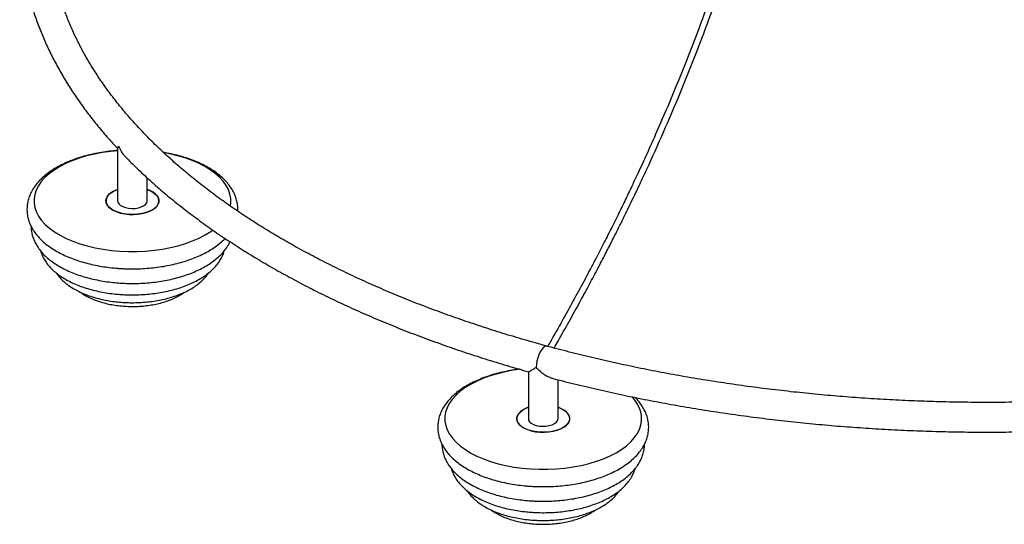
# Paper-space layout '_Trimétrica' of a CAD drawing. Header units: millimetres. Extents: x -887 to 99, y -668 to 767.
# Tile 1 of 5: x -851 to -386, y -644 to -406. Entities that reach past the tile are written whole.
import ezdxf

# ---------------------------------------------------------------- set-up
doc = ezdxf.new("R2010")
doc.units = ezdxf.units.MM

psp = doc.layouts.new('_Trimétrica')

# ---------------------------------------------------------------- linework, layer by layer
at = {"color": 7, "linetype": 'Continuous', "lineweight": 25}
for p, q in [((-804.87, -466.62), (-804.87, -491.42)), ((-790.87, -491.42), (-790.87, -480.58)), ((-611.04, -571.98), (-611.04, -594.14)), ((-597.04, -594.14), (-597.04, -575.79))]:
    psp.add_line(p, q, dxfattribs=at)
at = {"color": 7, "linetype": 'Continuous', "lineweight": 25, "flags": 128}
for points in [[(-804.87, -467.77), (-808.09, -468.08), (-812, -468.63), (-815.81, -469.35), (-819.47, -470.24), (-822.97, -471.29), (-826.28, -472.5), (-829.38, -473.84), (-832.23, -475.33), (-834.82, -476.93), (-837.14, -478.64), (-839.15, -480.46), (-840.85, -482.35), (-842.22, -484.31), (-843.25, -486.33), (-843.94, -488.39), (-844.28, -490.47), (-844.26, -492.56), (-843.89, -494.63), (-843.17, -496.69), (-842.11, -498.7), (-840.71, -500.66), (-838.98, -502.55), (-836.94, -504.35), (-834.61, -506.06), (-831.99, -507.65), (-829.11, -509.12), (-826, -510.46), (-822.67, -511.65), (-819.15, -512.68), (-815.47, -513.56), (-811.66, -514.26), (-807.74, -514.8), (-803.75, -515.15), (-799.71, -515.32), (-795.66, -515.32), (-791.62, -515.13), (-787.64, -514.75), (-783.73, -514.21), (-779.92, -513.49), (-776.26, -512.6), (-772.76, -511.55), (-769.45, -510.34), (-766.35, -508.99), (-763.5, -507.51), (-760.9, -505.91), (-759.9, -505.2)], [(-751.65, -493.81), (-751.45, -492.37), (-751.47, -490.28), (-751.84, -488.2), (-752.56, -486.15), (-753.62, -484.14), (-755.02, -482.18), (-756.75, -480.29), (-758.79, -478.49), (-761.12, -476.78), (-763.74, -475.19), (-766.62, -473.72), (-769.73, -472.38), (-773.06, -471.19), (-776.58, -470.16), (-780.26, -469.28), (-783.02, -468.75)], [(-790.87, -486.09), (-790.25, -486.32), (-788.68, -487.05), (-787.38, -487.91), (-786.38, -488.88), (-785.71, -489.91), (-785.39, -490.99), (-785.43, -492.08), (-785.83, -493.16), (-786.57, -494.18), (-787.64, -495.12), (-789, -495.96), (-790.62, -496.67), (-792.45, -497.22), (-794.43, -497.61), (-796.51, -497.82), (-798.63, -497.85), (-800.72, -497.69), (-802.74, -497.35), (-804.61, -496.84), (-806.3, -496.17), (-807.73, -495.37), (-808.89, -494.45), (-809.73, -493.45), (-810.22, -492.39), (-810.36, -491.3), (-810.14, -490.21), (-809.57, -489.16), (-808.66, -488.18), (-807.44, -487.28), (-805.95, -486.51), (-804.87, -486.09)], [(-804.87, -486.09), (-805.3, -486.24), (-806.89, -486.97), (-808.22, -487.82), (-809.26, -488.77), (-809.96, -489.8), (-810.32, -490.88), (-810.32, -491.97), (-809.96, -493.04), (-809.25, -494.07), (-808.22, -495.03), (-806.89, -495.88), (-805.29, -496.6), (-803.49, -497.17), (-801.52, -497.58), (-799.45, -497.81)], [(-799.45, -497.81), (-797.33, -497.85), (-795.23, -497.71), (-793.2, -497.39), (-791.31, -496.9), (-789.6, -496.25), (-788.14, -495.46), (-786.95, -494.56), (-786.08, -493.56), (-785.54, -492.51), (-785.36, -491.42), (-785.55, -490.33), (-786.08, -489.27), (-786.95, -488.28), (-788.14, -487.37), (-789.61, -486.59), (-790.87, -486.09)], [(-804.87, -491.42), (-804.74, -492.09), (-804.28, -492.86), (-803.5, -493.56), (-802.43, -494.15), (-801.13, -494.61)], [(-801.13, -494.61), (-799.67, -494.9), (-798.12, -495.02), (-796.56, -494.96), (-795.06, -494.72), (-793.71, -494.32), (-792.56, -493.77), (-791.68, -493.1), (-791.1, -492.35), (-790.87, -491.55), (-790.87, -491.42)], [(-614.98, -570.89), (-618.18, -571.36), (-621.98, -572.08), (-625.65, -572.97), (-629.15, -574.02), (-632.46, -575.22), (-635.55, -576.57), (-638.41, -578.05), (-641, -579.65), (-643.31, -581.37), (-645.33, -583.18), (-647.02, -585.08), (-648.39, -587.04), (-649.43, -589.06), (-650.12, -591.11), (-650.45, -593.19), (-650.44, -595.28), (-650.07, -597.36), (-649.35, -599.41), (-648.29, -601.43), (-646.89, -603.38), (-645.16, -605.27), (-643.12, -607.08), (-640.78, -608.78), (-638.17, -610.37), (-635.29, -611.84), (-632.17, -613.18), (-628.85, -614.37), (-625.33, -615.41), (-621.65, -616.28), (-617.84, -616.99), (-613.92, -617.52), (-609.93, -617.87), (-605.89, -618.05), (-601.84, -618.04), (-597.8, -617.85), (-593.81, -617.48), (-589.9, -616.93), (-586.1, -616.21), (-582.43, -615.32), (-578.93, -614.27), (-575.62, -613.07), (-572.53, -611.72), (-569.67, -610.24), (-567.08, -608.63), (-564.77, -606.92), (-562.76, -605.11), (-561.06, -603.21), (-559.69, -601.25), (-558.66, -599.23), (-557.97, -597.17), (-557.63, -595.1), (-557.65, -593.01), (-558.01, -590.93), (-558.73, -588.88), (-559.8, -586.86), (-561.2, -584.9), (-562.19, -583.77)], [(-597.04, -588.81), (-596.42, -589.04), (-594.86, -589.78), (-593.56, -590.64), (-592.56, -591.6), (-591.89, -592.64), (-591.57, -593.72), (-591.61, -594.81), (-592.01, -595.88), (-592.75, -596.9), (-593.82, -597.85), (-595.18, -598.68), (-596.8, -599.39), (-598.62, -599.95), (-600.6, -600.33), (-602.68, -600.54), (-604.8, -600.57), (-606.9, -600.41), (-608.92, -600.07), (-610.79, -599.56), (-612.47, -598.9), (-613.91, -598.1), (-615.07, -597.18), (-615.9, -596.18), (-616.4, -595.11), (-616.54, -594.02), (-616.32, -592.94), (-615.75, -591.89), (-614.84, -590.9), (-613.62, -590.01), (-612.12, -589.23), (-611.04, -588.81)], [(-611.04, -588.81), (-611.48, -588.97), (-613.07, -589.69), (-614.4, -590.54), (-615.43, -591.49), (-616.14, -592.52), (-616.5, -593.6), (-616.5, -594.69), (-616.14, -595.77), (-615.43, -596.8), (-614.4, -597.75), (-613.06, -598.6), (-611.47, -599.32), (-609.67, -599.89), (-607.7, -600.3), (-605.63, -600.53)], [(-605.63, -600.53), (-603.51, -600.58), (-601.4, -600.44), (-599.38, -600.12), (-597.48, -599.63), (-595.78, -598.98), (-594.31, -598.19), (-593.13, -597.28), (-592.25, -596.29), (-591.72, -595.23), (-591.54, -594.14), (-591.72, -593.05), (-592.26, -592), (-593.13, -591), (-594.32, -590.1), (-595.79, -589.31), (-597.04, -588.81)], [(-611.04, -594.14), (-610.92, -594.82), (-610.46, -595.59), (-609.67, -596.29), (-608.61, -596.88), (-607.31, -597.33)], [(-607.31, -597.33), (-605.85, -597.63), (-604.3, -597.75), (-602.74, -597.69), (-601.24, -597.45), (-599.88, -597.04), (-598.73, -596.49), (-597.85, -595.83), (-597.28, -595.07), (-597.05, -594.28), (-597.04, -594.14)]]:
    psp.add_lwpolyline(points, dxfattribs=at)
at = {"color": 8, "linetype": 'Continuous', "lineweight": 25, "flags": 128}
psp.add_lwpolyline([(-602.21, -559.96), (-602.63, -559.92), (-603.32, -560.16), (-604.04, -560.71), (-604.77, -561.57), (-605.46, -562.69), (-606.08, -564.01), (-606.6, -565.47), (-606.99, -566.98), (-607.23, -568.49), (-607.31, -569.9)], dxfattribs=at)
at = {"color": 7, "linetype": 'Continuous', "lineweight": 25}
for points, knots in [([(-396.27, 501.84), (-396.41, 499.18), (-396.77, 492.29), (-397.69, 481.05), (-398.93, 468.24), (-400.68, 453.12), (-403.04, 435.56), (-406.13, 415.46), (-409.89, 393.36), (-414.33, 369.25), (-419.4, 343.16), (-424.61, 317.04), (-429.83, 290.92), (-434.89, 264.98), (-439.66, 239.26), (-444, 213.81), (-447.79, 188.55), (-451.04, 163.37), (-453.81, 138.28), (-456.16, 113.27), (-458.14, 88.49), (-459.83, 63.92), (-461.29, 39.51), (-462.59, 15.22), (-463.89, -10.52), (-465.25, -37.77), (-466.8, -66.62), (-468.58, -95.65), (-470.73, -124.93), (-473.07, -151.14), (-475.52, -174.19), (-477.91, -193.95), (-480.65, -213.87), (-483.78, -233.93), (-487.33, -254.12), (-491.29, -274.21), (-495.65, -294.17), (-500.43, -313.93), (-505.64, -333.6), (-511.3, -353.14), (-517.36, -372.48), (-523.82, -391.57), (-529.96, -408.47), (-535.64, -423.26), (-540.74, -435.98), (-545.87, -448.24), (-550.88, -459.79), (-554.82, -468.56), (-557.78, -475), (-559.94, -479.67), (-562.43, -484.94), (-565.3, -490.94), (-568.58, -497.67), (-572.09, -504.73), (-575.82, -512.07), (-579.73, -519.64), (-584.02, -527.79), (-588.71, -536.51), (-593.84, -545.81), (-598.31, -553.79), (-601.09, -558.6), (-602, -560.17)], [0, 0, 0, 0, 0.007727, 0.019969, 0.031882, 0.043647, 0.061902, 0.080111, 0.09834, 0.121742, 0.145159, 0.16858, 0.191999, 0.215413, 0.238394, 0.261356, 0.284302, 0.307241, 0.330658, 0.354086, 0.377522, 0.400965, 0.424414, 0.447865, 0.471318, 0.49918, 0.527039, 0.554893, 0.582739, 0.610574, 0.628793, 0.647003, 0.665206, 0.683402, 0.701584, 0.719763, 0.737453, 0.755142, 0.77282, 0.79049, 0.808159, 0.82582, 0.843484, 0.855847, 0.868209, 0.880427, 0.891976, 0.90277, 0.907038, 0.911706, 0.917148, 0.923389, 0.930459, 0.93839, 0.945905, 0.954109, 0.963035, 0.972718, 0.983198, 0.994517, 1, 1, 1, 1]), ([(-598.92, -560.84), (-598.29, -559.75), (-595.9, -555.62), (-591.94, -548.56), (-587.15, -539.91), (-582.8, -531.87), (-578.86, -524.45), (-575.3, -517.62), (-572.1, -511.39), (-569.21, -505.67), (-566.62, -500.46), (-564.24, -495.6), (-561.99, -490.96), (-559.76, -486.31), (-557.53, -481.58), (-553.33, -472.56), (-547.21, -459), (-539.39, -440.66), (-531.89, -422), (-524.77, -403.14), (-518.07, -384.11), (-511.75, -364.81), (-505.84, -345.27), (-500.35, -325.55), (-495.3, -305.73), (-490.52, -285.05), (-486.07, -263.59), (-481.99, -241.4), (-478.43, -219.35), (-475.33, -197.46), (-472.67, -175.75), (-470.38, -154.25), (-468.18, -130.27), (-466.14, -103.89), (-464.29, -75.15), (-462.71, -46.61), (-461.26, -18), (-459.82, 10.76), (-458.28, 39.77), (-456.51, 68.94), (-454.4, 98.36), (-452.01, 125.97), (-449.35, 151.73), (-446.49, 175.57), (-443.16, 199.64), (-439.28, 223.92), (-434.76, 249.47), (-429.67, 276.22), (-424.14, 304.14), (-418.54, 332.06), (-413.05, 359.97), (-408.47, 384.34), (-404.82, 405.15), (-402, 422.42), (-399.45, 439.57), (-397.41, 455.18), (-395.81, 469.32), (-394.57, 482.14), (-393.77, 492.84), (-393.34, 499.45), (-393.23, 501.74), (-393.23, 501.9)], [0, 0, 0, 0, 0.003806, 0.01441, 0.024162, 0.033105, 0.041275, 0.048707, 0.055429, 0.061468, 0.067086, 0.072029, 0.076824, 0.081669, 0.086562, 0.091501, 0.109494, 0.127718, 0.145944, 0.163692, 0.181444, 0.199193, 0.216953, 0.234709, 0.252482, 0.270254, 0.290176, 0.310111, 0.330054, 0.350012, 0.369981, 0.389958, 0.409944, 0.437435, 0.464936, 0.492443, 0.519954, 0.547967, 0.575977, 0.603982, 0.63198, 0.659968, 0.681951, 0.703923, 0.725891, 0.747868, 0.769866, 0.794884, 0.819912, 0.844941, 0.869965, 0.894975, 0.910595, 0.926204, 0.9418, 0.95738, 0.969081, 0.981048, 0.993313, 0.999553, 1, 1, 1, 1]), ([(-844.2, -320.41), (-844.82, -322.33), (-846.11, -326.33), (-847.67, -332.45), (-848.99, -338.74), (-849.98, -345.05), (-850.66, -351.37), (-851.02, -357.69), (-851.06, -364.01), (-850.79, -370.32), (-850.2, -376.63), (-849.3, -382.93), (-848.08, -389.22), (-846.55, -395.48), (-844.71, -401.72), (-842.55, -407.94), (-840.08, -414.12), (-837.3, -420.27), (-834.21, -426.38), (-830.81, -432.45), (-827.11, -438.46), (-823.1, -444.43), (-818.79, -450.33), (-814.18, -456.18), (-809.56, -461.65), (-806.34, -465.15), (-804.87, -466.74)], [0, 0, 0, 0, 0.038838, 0.08086, 0.122815, 0.164712, 0.206561, 0.248374, 0.290164, 0.331946, 0.37373, 0.415531, 0.457361, 0.499234, 0.54116, 0.583148, 0.625203, 0.66733, 0.709531, 0.751803, 0.794146, 0.836554, 0.879023, 0.921546, 0.964118, 1, 1, 1, 1]), ([(-602.21, -559.96), (-604.03, -559.46), (-609.33, -558), (-617.99, -555.49), (-628.11, -552.37), (-638.06, -549.11), (-647.84, -545.73), (-657.44, -542.21), (-666.84, -538.56), (-676.05, -534.79), (-685.06, -530.89), (-693.86, -526.88), (-702.44, -522.75), (-710.8, -518.51), (-718.94, -514.16), (-726.84, -509.71), (-734.5, -505.15), (-741.92, -500.49), (-749.09, -495.74), (-756, -490.9), (-762.66, -485.97), (-769.05, -480.95), (-775.18, -475.86), (-781.04, -470.69), (-786.62, -465.44), (-791.92, -460.13), (-796.94, -454.76), (-801.68, -449.32), (-806.13, -443.83), (-810.29, -438.28), (-814.16, -432.68), (-817.74, -427.04), (-821.01, -421.35), (-823.99, -415.62), (-826.67, -409.85), (-829.05, -404.05), (-831.13, -398.21), (-832.89, -392.35), (-834.35, -386.46), (-835.5, -380.55), (-836.34, -374.62), (-836.87, -368.68), (-837.08, -362.73), (-836.97, -356.77), (-836.55, -350.82), (-835.82, -344.87), (-834.77, -338.94), (-833.39, -333.02), (-832.15, -328.49), (-831.27, -325.93), (-831.07, -325.33)], [0, 0, 0, 0, 0.011173, 0.032411, 0.053646, 0.074878, 0.096106, 0.117331, 0.138551, 0.159768, 0.180981, 0.20219, 0.223394, 0.244595, 0.265792, 0.286986, 0.308176, 0.329363, 0.350548, 0.371731, 0.392914, 0.414097, 0.435281, 0.456468, 0.477659, 0.498857, 0.520064, 0.541283, 0.562516, 0.583769, 0.605043, 0.626344, 0.647675, 0.669041, 0.690445, 0.711891, 0.73338, 0.754916, 0.776496, 0.798119, 0.819781, 0.841476, 0.863196, 0.884931, 0.906668, 0.928396, 0.950103, 0.971781, 0.993422, 1, 1, 1, 1]), ([(-804.87, -467.68), (-805.16, -467.7), (-806.77, -467.8), (-809.63, -468.15), (-813.44, -468.73), (-817.15, -469.48), (-820.75, -470.4), (-824.21, -471.47), (-827.52, -472.71), (-830.65, -474.09), (-833.58, -475.63), (-836.3, -477.32), (-838.78, -479.15), (-841, -481.11), (-842.93, -483.2), (-844.55, -485.39), (-845.83, -487.66), (-846.78, -489.98), (-847.38, -492.33), (-847.65, -494.68), (-847.6, -497.01), (-847.23, -499.3), (-846.55, -501.55), (-845.58, -503.74), (-844.3, -505.87), (-842.72, -507.94), (-840.85, -509.93), (-838.69, -511.83), (-836.25, -513.62), (-833.55, -515.29), (-830.63, -516.82), (-827.5, -518.2), (-824.19, -519.44), (-820.72, -520.51), (-817.12, -521.43), (-813.4, -522.18), (-809.59, -522.77), (-806.39, -523.12), (-804.48, -523.26), (-803.86, -523.3)], [0, 0, 0, 0, 0.00642, 0.034825, 0.063264, 0.091754, 0.120309, 0.148946, 0.177678, 0.206519, 0.235472, 0.264529, 0.293655, 0.322741, 0.351639, 0.380158, 0.408106, 0.435364, 0.461932, 0.487935, 0.513585, 0.539122, 0.564738, 0.590675, 0.617123, 0.644188, 0.671874, 0.700087, 0.728672, 0.757465, 0.786332, 0.815166, 0.843932, 0.872617, 0.901221, 0.929754, 0.958227, 0.986654, 1, 1, 1, 1]), ([(-804.15, -465.58), (-804.15, -465.58), (-804.38, -465.79), (-804.76, -466.17), (-804.82, -466.47), (-804.86, -466.61)], [0, 0, 0, 0, 0.0038114, 0.5089162, 1, 1, 1, 1]), ([(-800.99, -470.8), (-801.31, -470.46), (-802.08, -469.65), (-803.19, -467.92), (-803.85, -466.47), (-804.15, -465.59), (-804.15, -465.58)], [0, 0, 0, 0, 0.228363, 0.537733, 0.997273, 1, 1, 1, 1]), ([(-748.14, -496.32), (-748.14, -496.29), (-748.04, -495.48), (-748.15, -493.89), (-748.49, -491.6), (-749.18, -489.36), (-750.15, -487.16), (-751.43, -485.03), (-753, -482.96), (-754.88, -480.97), (-757.04, -479.07), (-759.48, -477.28), (-762.17, -475.61), (-765.1, -474.08), (-768.23, -472.7), (-771.54, -471.47), (-775, -470.39), (-778.61, -469.48), (-781.35, -468.89), (-782.9, -468.66), (-783.18, -468.62)], [0, 0, 0, 0, 0.0027809, 0.0598706, 0.1167083, 0.1737207, 0.2314489, 0.2903146, 0.3505536, 0.4121737, 0.4749661, 0.5385871, 0.6026726, 0.6669211, 0.731099, 0.7951238, 0.8589671, 0.9226317, 0.9861369, 1, 1, 1, 1]), ([(-800.98, -470.79), (-800.18, -471.62), (-797.57, -474.33), (-792.84, -478.84), (-786.82, -484.3), (-780.5, -489.68), (-773.92, -494.96), (-767.08, -500.15), (-759.97, -505.24), (-752.62, -510.23), (-745.01, -515.11), (-737.17, -519.88), (-729.08, -524.54), (-720.77, -529.09), (-712.23, -533.51), (-703.48, -537.82), (-694.51, -542), (-685.33, -546.05), (-675.96, -549.98), (-666.39, -553.78), (-656.63, -557.44), (-646.7, -560.96), (-636.59, -564.35), (-626.31, -567.59), (-617.76, -570.16), (-612.59, -571.59), (-610.94, -572.05)], [0, 0, 0, 0, 0.019205, 0.06282, 0.10646, 0.150118, 0.193792, 0.237475, 0.281166, 0.32486, 0.368555, 0.412249, 0.45594, 0.499627, 0.543308, 0.586984, 0.630652, 0.674314, 0.717969, 0.761616, 0.805256, 0.848889, 0.892515, 0.936134, 0.979746, 1, 1, 1, 1]), ([(-845.64, -503.48), (-845.62, -504.11), (-845.58, -505.5), (-845.15, -507.61), (-844.41, -509.81), (-843.37, -511.95), (-842.03, -514.03), (-840.39, -516.04), (-838.46, -517.97), (-836.24, -519.8), (-833.75, -521.51), (-831.02, -523.1), (-828.06, -524.54), (-824.91, -525.84), (-821.59, -526.98), (-818.12, -527.96), (-814.53, -528.78), (-810.83, -529.44), (-807.19, -529.91), (-804.09, -530.18), (-800.97, -530.34), (-797.71, -530.41), (-793.84, -530.32), (-790, -530.06), (-786.21, -529.63), (-782.49, -529.03), (-778.86, -528.27), (-775.35, -527.35), (-771.98, -526.26), (-768.77, -525.02), (-765.74, -523.63), (-762.9, -522.08), (-760.29, -520.39), (-757.93, -518.55), (-755.83, -516.58), (-754.04, -514.48), (-752.68, -512.52), (-752.06, -511.23), (-751.81, -510.7)], [0, 0, 0, 0, 0.021511, 0.047356, 0.073343, 0.09972, 0.126671, 0.154287, 0.182544, 0.211321, 0.240441, 0.269735, 0.299061, 0.328335, 0.357527, 0.386631, 0.415653, 0.444603, 0.473498, 0.499406, 0.514683, 0.543499, 0.572317, 0.601145, 0.629997, 0.658888, 0.687835, 0.716856, 0.745967, 0.775185, 0.804522, 0.83398, 0.863544, 0.893158, 0.922687, 0.951951, 0.980733, 1, 1, 1, 1]), ([(-803.86, -523.3), (-803.17, -523.35), (-801.17, -523.46), (-797.84, -523.53), (-793.89, -523.44), (-789.97, -523.19), (-786.09, -522.76), (-782.29, -522.18), (-778.58, -521.42), (-774.98, -520.5), (-771.52, -519.43), (-768.21, -518.2), (-765.08, -516.81), (-762.15, -515.27), (-759.42, -513.59), (-756.96, -511.75), (-755.21, -510.26), (-754.37, -509.34), (-754.18, -509.12)], [0, 0, 0, 0, 0.035353, 0.1020585, 0.1687693, 0.2354999, 0.3022785, 0.3691396, 0.4361187, 0.5032524, 0.5705773, 0.6381282, 0.7059325, 0.7740015, 0.8423138, 0.9107884, 0.9791707, 1, 1, 1, 1]), ([(-841.2, -514.98), (-841.13, -515.26), (-840.88, -516.25), (-840.13, -517.91), (-838.98, -519.95), (-837.5, -521.91), (-835.74, -523.8), (-833.68, -525.59), (-831.35, -527.27), (-828.77, -528.82), (-825.96, -530.24), (-822.95, -531.5), (-819.77, -532.61), (-816.44, -533.56), (-812.99, -534.34), (-809.43, -534.96), (-806.14, -535.37), (-803.37, -535.6), (-800.6, -535.75), (-797.47, -535.8), (-793.76, -535.7), (-790.08, -535.43), (-786.45, -534.98), (-782.9, -534.37), (-779.45, -533.6), (-776.12, -532.66), (-772.94, -531.56), (-769.92, -530.31), (-767.09, -528.89), (-764.46, -527.33), (-762.07, -525.61), (-759.93, -523.75), (-758.09, -521.76), (-756.55, -519.66), (-755.39, -517.47), (-754.71, -515.9), (-754.52, -515.04), (-754.51, -514.96)], [0, 0, 0, 0, 0.01052, 0.038133, 0.066306, 0.095209, 0.124884, 0.155239, 0.186084, 0.217203, 0.24841, 0.279571, 0.310639, 0.341603, 0.372467, 0.403247, 0.43396, 0.456236, 0.472485, 0.503113, 0.533745, 0.56439, 0.595067, 0.625795, 0.656596, 0.687493, 0.718506, 0.749656, 0.780953, 0.812392, 0.843935, 0.875449, 0.90673, 0.93752, 0.967573, 0.996755, 1, 1, 1, 1]), ([(-833.71, -525.51), (-833.28, -526.12), (-832.39, -527.37), (-830.71, -529.12), (-828.75, -530.8), (-826.51, -532.36), (-824.02, -533.79), (-821.31, -535.07), (-818.41, -536.2), (-815.35, -537.16), (-812.17, -537.96), (-808.87, -538.6), (-805.62, -539.05), (-802.85, -539.29), (-800.06, -539.44), (-797.13, -539.48), (-793.67, -539.36), (-790.24, -539.06), (-786.87, -538.6), (-783.58, -537.97), (-780.4, -537.17), (-777.35, -536.21), (-774.45, -535.08), (-771.72, -533.79), (-769.2, -532.34), (-766.9, -530.74), (-764.87, -528.97), (-763.24, -527.26), (-762.44, -526.07), (-762.1, -525.58)], [0, 0, 0, 0, 0.034559, 0.071131, 0.1087, 0.146995, 0.185687, 0.224483, 0.263193, 0.301758, 0.34017, 0.378443, 0.416606, 0.450537, 0.470734, 0.50875, 0.546775, 0.584825, 0.62293, 0.661125, 0.699447, 0.737932, 0.776614, 0.81552, 0.85465, 0.893958, 0.93325, 0.972199, 1, 1, 1, 1]), ([(-822.39, -534.51), (-822.25, -534.63), (-821.46, -535.25), (-819.79, -536.23), (-817.39, -537.46), (-814.77, -538.51), (-812, -539.4), (-809.1, -540.12), (-806.1, -540.67), (-803.56, -540.97), (-801.48, -541.14), (-799.4, -541.24), (-796.75, -541.27), (-793.63, -541.12), (-790.54, -540.79), (-787.52, -540.3), (-784.59, -539.63), (-781.78, -538.8), (-779.11, -537.79), (-776.62, -536.61), (-774.7, -535.53), (-773.71, -534.78), (-773.4, -534.54)], [0, 0, 0, 0, 0.012553, 0.06901, 0.126037, 0.183059, 0.239841, 0.296333, 0.352558, 0.408576, 0.434963, 0.464683, 0.520482, 0.576309, 0.6322, 0.688231, 0.744482, 0.801038, 0.857981, 0.915373, 0.973223, 1, 1, 1, 1]), ([(-159.37, -552.14), (-162.18, -553.03), (-168.34, -554.97), (-178.05, -557.81), (-188.45, -560.69), (-199, -563.42), (-209.69, -566.01), (-220.51, -568.45), (-231.46, -570.74), (-242.53, -572.88), (-253.7, -574.87), (-264.98, -576.71), (-276.34, -578.4), (-287.8, -579.92), (-299.33, -581.3), (-310.92, -582.51), (-322.58, -583.57), (-334.29, -584.46), (-346.04, -585.2), (-357.83, -585.77), (-369.64, -586.19), (-381.47, -586.44), (-393.31, -586.53), (-405.15, -586.46), (-416.98, -586.23), (-428.8, -585.83), (-440.59, -585.28), (-452.35, -584.56), (-464.06, -583.68), (-475.73, -582.65), (-487.33, -581.45), (-498.87, -580.1), (-510.34, -578.59), (-521.72, -576.92), (-533, -575.1), (-544.19, -573.13), (-555.27, -571.01), (-566.24, -568.73), (-577.08, -566.31), (-587.78, -563.74), (-596.14, -561.6), (-600.92, -560.31), (-602.21, -559.96)], [0, 0, 0, 0, 0.0213615, 0.0468387, 0.0723199, 0.0978047, 0.123293, 0.1487847, 0.1742795, 0.1997772, 0.2252777, 0.2507806, 0.2762859, 0.3017933, 0.3273026, 0.3528135, 0.378326, 0.4038398, 0.4293547, 0.4548705, 0.4803869, 0.505904, 0.5314213, 0.5569388, 0.5824561, 0.6079732, 0.6334897, 0.6590056, 0.6845205, 0.7100343, 0.7355469, 0.7610579, 0.7865673, 0.8120747, 0.8375801, 0.8630831, 0.8885836, 0.9140813, 0.9395762, 0.9650678, 0.9905562, 1, 1, 1, 1]), ([(-615.29, -570.83), (-615.46, -570.85), (-616.92, -571.01), (-619.61, -571.46), (-623.33, -572.2), (-626.93, -573.12), (-630.39, -574.2), (-633.7, -575.43), (-636.83, -576.82), (-639.76, -578.36), (-642.48, -580.04), (-644.96, -581.87), (-647.18, -583.83), (-649.11, -585.92), (-650.72, -588.11), (-652.01, -590.39), (-652.96, -592.71), (-653.56, -595.06), (-653.83, -597.4), (-653.78, -599.73), (-653.41, -602.03), (-652.73, -604.27), (-651.75, -606.47), (-650.48, -608.6), (-648.9, -610.67), (-647.03, -612.66), (-644.86, -614.56), (-642.43, -616.35), (-639.73, -618.01), (-636.81, -619.54), (-633.68, -620.93), (-630.37, -622.16), (-626.9, -623.24), (-623.29, -624.15), (-619.58, -624.91), (-615.77, -625.49), (-612.57, -625.85), (-610.65, -625.99), (-610.04, -626.03)], [0, 0, 0, 0, 0.003873, 0.033225, 0.062628, 0.092099, 0.121654, 0.151308, 0.181074, 0.210955, 0.240944, 0.271003, 0.301023, 0.330847, 0.360281, 0.389125, 0.417257, 0.444677, 0.471514, 0.497987, 0.524343, 0.55078, 0.577549, 0.604845, 0.632778, 0.661352, 0.690469, 0.719971, 0.749687, 0.77948, 0.809239, 0.838928, 0.868532, 0.898053, 0.927501, 0.956887, 0.986226, 1, 1, 1, 1]), ([(-607.31, -569.9), (-607.31, -569.91), (-607.78, -570.23), (-608.69, -570.84), (-609.94, -571.61), (-610.81, -572.09), (-610.9, -572.02), (-610.93, -572)], [0, 0, 0, 0, 0.001882, 0.25131, 0.508034, 0.865571, 1, 1, 1, 1]), ([(-600.71, -574.81), (-601.33, -574.6), (-602.43, -574.24), (-604.01, -573.16), (-605.63, -571.81), (-606.71, -570.64), (-607.31, -569.91), (-607.31, -569.9)], [0, 0, 0, 0, 0.263038, 0.469772, 0.682354, 0.998126, 1, 1, 1, 1]), ([(-600.73, -574.85), (-600.57, -574.89), (-596.85, -575.88), (-589.48, -577.74), (-578.55, -580.34), (-567.5, -582.78), (-556.32, -585.07), (-545.04, -587.21), (-533.65, -589.19), (-522.16, -591.02), (-510.59, -592.69), (-498.94, -594.2), (-487.22, -595.55), (-475.43, -596.74), (-463.59, -597.77), (-451.7, -598.63), (-439.77, -599.34), (-427.8, -599.88), (-415.82, -600.26), (-403.82, -600.48), (-391.81, -600.53), (-379.81, -600.41), (-367.81, -600.14), (-355.84, -599.7), (-345.03, -599.17), (-338.23, -598.71), (-335.41, -598.53)], [0, 0, 0, 0, 0.001951, 0.04593, 0.089905, 0.133873, 0.177837, 0.221796, 0.265751, 0.309702, 0.353649, 0.397592, 0.441533, 0.485471, 0.529407, 0.57334, 0.617272, 0.661203, 0.705133, 0.749062, 0.792991, 0.836919, 0.880848, 0.924778, 0.968708, 1, 1, 1, 1]), ([(-610.04, -626.03), (-609.35, -626.07), (-607.35, -626.19), (-604.02, -626.25), (-600.07, -626.17), (-596.15, -625.91), (-592.27, -625.49), (-588.47, -624.9), (-584.75, -624.15), (-581.16, -623.23), (-577.69, -622.15), (-574.39, -620.92), (-571.26, -619.53), (-568.32, -618), (-565.6, -616.31), (-563.12, -614.48), (-560.91, -612.52), (-558.98, -610.43), (-557.36, -608.24), (-556.07, -605.97), (-555.13, -603.64), (-554.52, -601.3), (-554.25, -598.95), (-554.31, -596.62), (-554.68, -594.33), (-555.35, -592.08), (-556.33, -589.89), (-557.61, -587.76), (-559.05, -585.82), (-560.19, -584.66), (-560.69, -584.14)], [0, 0, 0, 0, 0.01979, 0.057131, 0.094475, 0.13183, 0.169212, 0.20664, 0.244134, 0.281715, 0.319402, 0.357216, 0.395172, 0.433277, 0.471517, 0.509848, 0.548128, 0.58616, 0.623693, 0.660475, 0.696348, 0.731314, 0.765536, 0.799293, 0.832902, 0.866613, 0.900748, 0.935555, 0.971175, 1, 1, 1, 1]), ([(-651.82, -606.2), (-651.8, -606.83), (-651.76, -608.22), (-651.32, -610.34), (-650.59, -612.54), (-649.55, -614.68), (-648.21, -616.76), (-646.57, -618.77), (-644.64, -620.69), (-642.42, -622.52), (-639.93, -624.24), (-637.19, -625.82), (-634.24, -627.27), (-631.09, -628.56), (-627.77, -629.7), (-624.3, -630.69), (-620.71, -631.51), (-617.01, -632.16), (-613.36, -632.63), (-610.27, -632.9), (-607.15, -633.07), (-603.89, -633.13), (-600.02, -633.04), (-596.18, -632.78), (-592.38, -632.35), (-588.66, -631.76), (-585.04, -630.99), (-581.53, -630.07), (-578.16, -628.99), (-574.95, -627.75), (-571.91, -626.35), (-569.08, -624.81), (-566.47, -623.11), (-564.1, -621.27), (-562.01, -619.3), (-560.21, -617.21), (-558.73, -615.02), (-557.58, -612.76), (-556.79, -610.45), (-556.33, -608.26), (-556.28, -606.84), (-556.27, -606.2)], [0, 0, 0, 0, 0.019829, 0.043655, 0.06761, 0.091925, 0.11677, 0.142227, 0.168276, 0.194803, 0.221647, 0.248651, 0.275685, 0.30267, 0.329581, 0.35641, 0.383163, 0.409851, 0.436486, 0.460369, 0.474452, 0.501015, 0.527581, 0.554156, 0.580753, 0.607385, 0.63407, 0.660822, 0.687658, 0.714592, 0.741635, 0.768791, 0.796044, 0.823344, 0.850564, 0.87754, 0.904073, 0.92999, 0.955215, 0.979801, 1, 1, 1, 1]), ([(-647.37, -617.71), (-647.3, -617.98), (-647.05, -618.98), (-646.31, -620.64), (-645.15, -622.67), (-643.68, -624.64), (-641.92, -626.52), (-639.86, -628.31), (-637.53, -629.99), (-634.94, -631.55), (-632.13, -632.96), (-629.12, -634.23), (-625.94, -635.34), (-622.62, -636.28), (-619.16, -637.07), (-615.61, -637.69), (-612.31, -638.1), (-609.55, -638.32), (-606.77, -638.47), (-603.64, -638.53), (-599.94, -638.43), (-596.26, -638.15), (-592.63, -637.71), (-589.08, -637.1), (-585.63, -636.32), (-582.3, -635.39), (-579.12, -634.29), (-576.1, -633.03), (-573.26, -631.62), (-570.64, -630.05), (-568.24, -628.33), (-566.11, -626.47), (-564.27, -624.48), (-562.73, -622.38), (-561.56, -620.2), (-560.89, -618.62), (-560.7, -617.77), (-560.68, -617.68)], [0, 0, 0, 0, 0.0105197, 0.0381325, 0.0663059, 0.095209, 0.1248844, 0.1552395, 0.1860843, 0.217203, 0.2484102, 0.2795706, 0.3106389, 0.3416026, 0.3724671, 0.4032468, 0.4339597, 0.4562356, 0.4724851, 0.5031129, 0.533745, 0.5643903, 0.5950666, 0.6257947, 0.656596, 0.6874927, 0.7185064, 0.749656, 0.7809531, 0.8123922, 0.8439352, 0.8754491, 0.9067302, 0.9375201, 0.9675725, 0.9967549, 1, 1, 1, 1]), ([(-639.88, -628.24), (-639.45, -628.84), (-638.57, -630.1), (-636.89, -631.84), (-634.92, -633.52), (-632.68, -635.08), (-630.19, -636.51), (-627.48, -637.79), (-624.59, -638.92), (-621.53, -639.89), (-618.34, -640.69), (-615.05, -641.32), (-611.79, -641.77), (-609.02, -642.01), (-606.24, -642.16), (-603.31, -642.2), (-599.85, -642.08), (-596.42, -641.79), (-593.04, -641.32), (-589.76, -640.69), (-586.57, -639.89), (-583.52, -638.93), (-580.62, -637.8), (-577.9, -636.52), (-575.38, -635.07), (-573.08, -633.46), (-571.04, -631.7), (-569.42, -629.99), (-568.61, -628.8), (-568.28, -628.3)], [0, 0, 0, 0, 0.034559, 0.071131, 0.1087, 0.146995, 0.185687, 0.224483, 0.263193, 0.301758, 0.34017, 0.378443, 0.416606, 0.450537, 0.470734, 0.50875, 0.546775, 0.584825, 0.62293, 0.661125, 0.699447, 0.737932, 0.776614, 0.81552, 0.85465, 0.893958, 0.93325, 0.972199, 1, 1, 1, 1]), ([(-628.57, -637.24), (-628.43, -637.35), (-627.63, -637.98), (-625.96, -638.96), (-623.56, -640.18), (-620.95, -641.24), (-618.18, -642.12), (-615.27, -642.84), (-612.27, -643.39), (-609.74, -643.7), (-607.66, -643.86), (-605.58, -643.97), (-602.93, -643.99), (-599.8, -643.84), (-596.72, -643.52), (-593.7, -643.02), (-590.77, -642.36), (-587.96, -641.52), (-585.29, -640.52), (-582.8, -639.33), (-580.88, -638.25), (-579.89, -637.5), (-579.57, -637.27)], [0, 0, 0, 0, 0.012553, 0.06901, 0.126037, 0.183059, 0.239841, 0.296333, 0.352558, 0.408576, 0.434963, 0.464683, 0.520482, 0.576309, 0.6322, 0.688231, 0.744482, 0.801038, 0.857981, 0.915373, 0.973223, 1, 1, 1, 1])]:
    psp.add_open_spline(points, degree=3, knots=knots, dxfattribs=at)

doc.saveas('drawing.dxf')
